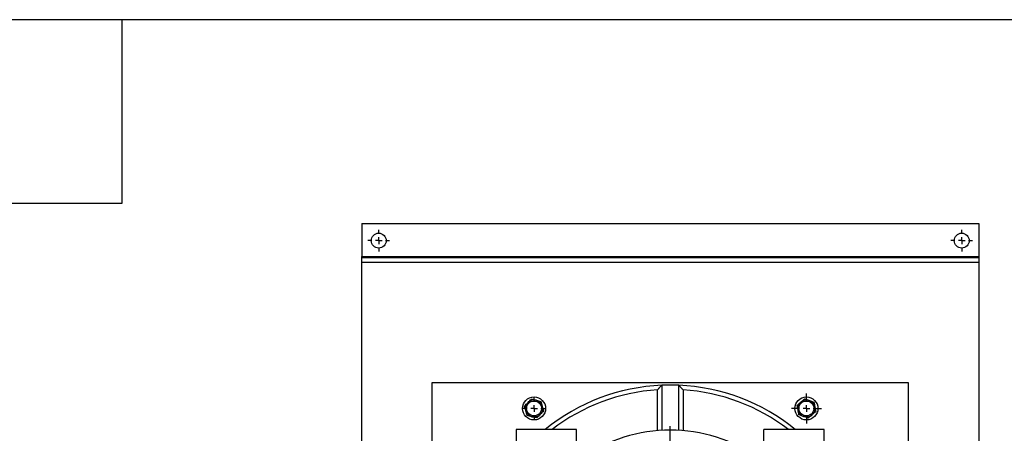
# Model space of a CAD drawing. Header units: inches. Extents: x 4 to 194, y 4 to 148.
# Tile 29 of 88: x 22 to 51, y 136 to 148. Entities that reach past the tile are written whole.
import ezdxf

# ---------------------------------------------------------------- set-up
doc = ezdxf.new("R2010")
doc.units = ezdxf.units.IN
doc.header["$LTSCALE"] = 18
doc.header["$MEASUREMENT"] = 0
doc.linetypes.add('CENTERX2', pattern=[0.8, 0.5, -0.1, 0.1, -0.1])
doc.layers.add('CENTER', color=40, linetype='CENTERX2')
doc.layers.add('TEXT', color=140, linetype='Continuous', lineweight=25)

# ---------------------------------------------------------------- blocks, each defined once
blk = doc.blocks.new('SW_CENTERMARKSYMBOL_38')
at = {"layer": 'CENTER', "color": 0}
for p, q in [((0, 0.2), (0, 0.438)), ((-0.2, 0), (-0.438, 0)), ((0, 0), (-0.1, 0)), ((0, 0), (0, 0.1)), ((0, 0), (0, -0.1)), ((0, 0), (0.1, 0)), ((0.2, 0), (0.438, 0)), ((0, -0.2), (0, -0.438))]:
    blk.add_line(p, q, dxfattribs=at)
blk = doc.blocks.new('SW_CENTERMARKSYMBOL_46')
at = {"layer": 'CENTER', "color": 0}
for p, q in [((0, 0.2), (0, 4.6)), ((-0.2, 0), (-4.6, 0)), ((0, 0), (-0.1, 0)), ((0, 0), (0, 0.1)), ((0, 0), (0, -0.1)), ((0, 0), (0.1, 0)), ((0.2, 0), (4.6, 0)), ((0, -0.2), (0, -4.6))]:
    blk.add_line(p, q, dxfattribs=at)
blk = doc.blocks.new('SW_CENTERMARKSYMBOL_48')
at = {"layer": 'CENTER', "color": 0}
for p, q in [((0, 0.2), (0, 0.31875)), ((-0.2, 0), (-0.31875, 0)), ((0, 0), (-0.1, 0)), ((0, 0), (0, 0.1)), ((0, 0), (0, -0.1)), ((0, 0), (0.1, 0)), ((0.2, 0), (0.31875, 0)), ((0, -0.2), (0, -0.31875))]:
    blk.add_line(p, q, dxfattribs=at)
blk = doc.blocks.new('SW_CENTERMARKSYMBOL_53')
at = {"layer": 'CENTER', "color": 0}
for p, q in [((0, 0.2), (0, 0.31875)), ((-0.2, 0), (-0.31875, 0)), ((0, 0), (-0.1, 0)), ((0, 0), (0, 0.1)), ((0, 0), (0, -0.1)), ((0, 0), (0.1, 0)), ((0.2, 0), (0.31875, 0)), ((0, -0.2), (0, -0.31875))]:
    blk.add_line(p, q, dxfattribs=at)
blk = doc.blocks.new('SW_CENTERMARKSYMBOL_54')
at = {"layer": 'CENTER', "color": 0}
for p, q in [((0, 0.2), (0, 0.31875)), ((-0.2, 0), (-0.31875, 0)), ((0, 0), (-0.1, 0)), ((0, 0), (0, 0.1)), ((0, 0), (0, -0.1)), ((0, 0), (0.1, 0)), ((0.2, 0), (0.31875, 0)), ((0, -0.2), (0, -0.31875))]:
    blk.add_line(p, q, dxfattribs=at)

msp = doc.modelspace()

# ---------------------------------------------------------------- linework, layer by layer
for p, q in [((32.236, 142.501), (50.361, 142.501)), ((32.236, 142.501), (32.236, 141.531)), ((50.361, 142.501), (50.361, 141.531)), ((32.236, 141.531), (50.361, 141.531)), ((32.236, 141.501), (32.236, 141.531)), ((32.236, 141.501), (50.361, 141.501)), ((32.236, 141.367), (32.236, 141.501)), ((50.361, 141.531), (50.361, 141.501)), ((50.361, 141.501), (50.361, 141.367)), ((32.236, 141.367), (50.361, 141.367)), ((32.236, 117.261), (32.236, 141.367)), ((50.361, 141.367), (50.361, 117.261)), ((34.299, 137.814), (34.299, 120.814)), ((48.299, 137.814), (34.299, 137.814)), ((41.049, 137.746), (41.049, 136.42)), ((41.549, 136.42), (41.549, 137.746)), ((48.299, 123.713), (48.299, 137.814)), ((40.924, 136.411), (40.924, 137.614)), ((41.674, 137.614), (41.674, 136.411)), ((36.774, 136.446), (36.774, 135.895)), ((38.546, 136.446), (36.774, 136.446)), ((38.546, 135.895), (38.546, 136.446)), ((44.051, 135.895), (44.051, 136.446)), ((45.823, 136.446), (44.051, 136.446)), ((45.823, 135.895), (45.823, 136.446))]:
    msp.add_line(p, q)
for centre, radius in [((32.736, 142.001), 0.219), ((49.861, 142.001), 0.219), ((37.299, 137.064), 0.338), ((45.299, 137.064), 0.338), ((37.299, 137.064), 0.219), ((45.299, 137.064), 0.219)]:
    msp.add_circle(centre, radius)
for centre, radius, start, end in [((41.299, 131.939), 5.813, 92.4651, 129.149), ((41.299, 131.939), 5.812, 87.5349, 92.4651), ((41.299, 131.939), 5.813, 50.851, 87.5349), ((41.299, 131.939), 5.688, 93.7805, 127.5755), ((41.299, 131.939), 5.688, 52.4245, 86.2195), ((37.299, 137.064), 0.25, 135.6442, 195.6442), ((37.299, 137.064), 0.25, 75.6442, 135.6442), ((37.299, 137.064), 0.25, 15.6442, 75.6442), ((37.299, 137.064), 0.25, 315.6442, 15.6442), ((45.299, 137.064), 0.25, 130.6264, 190.6264), ((45.299, 137.064), 0.25, 70.6264, 130.6264), ((45.299, 137.064), 0.25, 10.6264, 70.6264), ((45.299, 137.064), 0.25, 310.6264, 10.6264), ((37.299, 137.064), 0.25, 195.6442, 255.6442), ((37.299, 137.064), 0.25, 255.6442, 315.6442), ((45.299, 137.064), 0.25, 190.6264, 250.6264), ((45.299, 137.064), 0.25, 250.6264, 310.6264), ((41.299, 131.939), 4.488, 54.3048, 125.6952)]:
    msp.add_arc(centre, radius, start, end)
for points, knots in [([(41.049, 137.746), (41.049, 137.746), (41.049, 137.746), (41.048, 137.745), (41.048, 137.745), (41.047, 137.744), (41.045, 137.742), (41.044, 137.741), (41.042, 137.739), (41.04, 137.737), (41.038, 137.734), (41.032, 137.729), (41.022, 137.717), (41.005, 137.7), (40.985, 137.679), (40.969, 137.662), (40.953, 137.645), (40.939, 137.63), (40.929, 137.62), (40.924, 137.614)], [0, 0, 0, 0, 0.023803, 0.047748, 0.07189, 0.096285, 0.120986, 0.146042, 0.171503, 0.197415, 0.223823, 0.250768, 0.367885, 0.500891, 0.616417, 0.75008, 0.816513, 0.899818, 1, 1, 1, 1]), ([(41.549, 137.746), (41.549, 137.746), (41.549, 137.746), (41.549, 137.745), (41.55, 137.745), (41.551, 137.744), (41.552, 137.742), (41.554, 137.741), (41.555, 137.739), (41.557, 137.737), (41.56, 137.734), (41.565, 137.729), (41.576, 137.717), (41.593, 137.7), (41.612, 137.679), (41.629, 137.661), (41.644, 137.645), (41.658, 137.63), (41.668, 137.62), (41.674, 137.614)], [0, 0, 0, 0, 0.023829, 0.047794, 0.071951, 0.096355, 0.121058, 0.146113, 0.171566, 0.197464, 0.223851, 0.250768, 0.368084, 0.50089, 0.616808, 0.750079, 0.818331, 0.901656, 1, 1, 1, 1])]:
    msp.add_open_spline(points, degree=3, knots=knots)
for points in [[(37.019, 137.135), (37.052, 137.169), (37.086, 137.203), (37.12, 137.238)], [(37.058, 136.996), (37.045, 137.044), (37.032, 137.09), (37.019, 137.135)], [(37.12, 137.238), (37.154, 137.274), (37.188, 137.308), (37.221, 137.342)], [(37.221, 137.342), (37.267, 137.33), (37.313, 137.318), (37.361, 137.306)], [(37.361, 137.306), (37.408, 137.294), (37.455, 137.282), (37.501, 137.27)], [(37.501, 137.27), (37.513, 137.225), (37.526, 137.178), (37.539, 137.131)], [(37.539, 137.131), (37.553, 137.084), (37.566, 137.037), (37.578, 136.992)], [(45.026, 137.159), (45.062, 137.19), (45.099, 137.221), (45.136, 137.253)], [(45.053, 137.018), (45.044, 137.066), (45.035, 137.113), (45.026, 137.159)], [(45.136, 137.253), (45.173, 137.285), (45.21, 137.317), (45.246, 137.347)], [(45.246, 137.347), (45.29, 137.332), (45.335, 137.316), (45.382, 137.299)], [(45.382, 137.299), (45.428, 137.283), (45.473, 137.267), (45.518, 137.252)], [(45.518, 137.252), (45.527, 137.205), (45.535, 137.158), (45.544, 137.11)], [(45.544, 137.11), (45.554, 137.061), (45.562, 137.014), (45.571, 136.968)], [(37.097, 136.857), (37.084, 136.903), (37.071, 136.949), (37.058, 136.996)], [(37.237, 136.821), (37.189, 136.834), (37.143, 136.846), (37.097, 136.857)], [(37.377, 136.786), (37.331, 136.797), (37.284, 136.809), (37.237, 136.821)], [(37.478, 136.889), (37.443, 136.854), (37.41, 136.819), (37.377, 136.786)], [(37.578, 136.992), (37.545, 136.958), (37.512, 136.924), (37.478, 136.889)], [(45.08, 136.876), (45.071, 136.922), (45.062, 136.969), (45.053, 137.018)], [(45.216, 136.828), (45.169, 136.844), (45.124, 136.86), (45.08, 136.876)], [(45.352, 136.78), (45.307, 136.796), (45.262, 136.811), (45.216, 136.828)], [(45.462, 136.874), (45.424, 136.842), (45.388, 136.811), (45.352, 136.78)], [(45.571, 136.968), (45.535, 136.937), (45.499, 136.906), (45.462, 136.874)]]:
    msp.add_open_spline(points, degree=3)
at = {"layer": 'TEXT'}
for p, q in [((4.5, 148.5), (193.5, 148.5)), ((25.2, 143.1), (25.2, 148.5)), ((19.8, 143.1), (25.2, 143.1))]:
    msp.add_line(p, q, dxfattribs=at)

# ---------------------------------------------------------------- block references
at = {"layer": 'CENTER'}
for name, p in [('SW_CENTERMARKSYMBOL_54', (32.736, 142.001)), ('SW_CENTERMARKSYMBOL_53', (49.861, 142.001)), ('SW_CENTERMARKSYMBOL_38', (45.299, 137.064)), ('SW_CENTERMARKSYMBOL_48', (37.299, 137.064)), ('SW_CENTERMARKSYMBOL_46', (41.299, 131.939))]:
    msp.add_blockref(name, p, dxfattribs=at)

doc.saveas('drawing.dxf')
